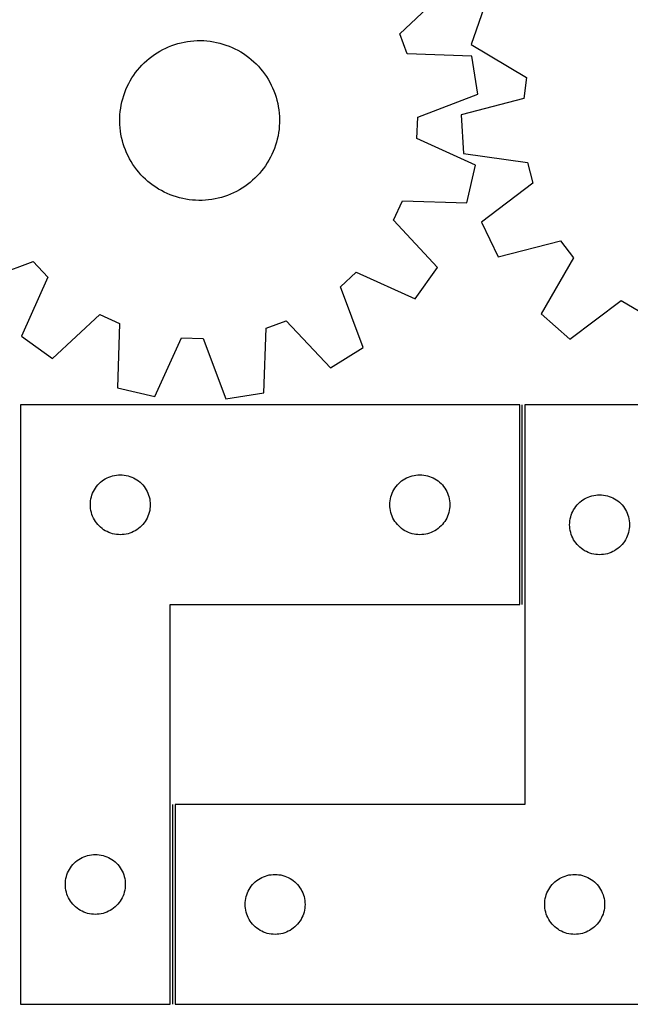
# Model space of a CAD drawing. Header units: millimetres. Extents: x 7 to 1243, y 7 to 2493.
# Tile 19 of 35: x 600 to 784, y 370 to 665. Entities that reach past the tile are written whole.
import ezdxf

# ---------------------------------------------------------------- set-up
doc = ezdxf.new("R2010")
doc.units = ezdxf.units.MM
doc.layers.add('COMMON', color=5, linetype='CONTINUOUS', true_color=0x0000ff)
doc.layers.add('CUT', color=7, linetype='CONTINUOUS', true_color=0x000000)

msp = doc.modelspace()

# ---------------------------------------------------------------- linework, layer by layer
at = {"layer": 'COMMON'}
for p, q in [((751.333899, 489.543886), (751.333899, 549.543886)), ((646.333899, 369.543886), (646.333899, 429.543886))]:
    msp.add_line(p, q, dxfattribs=at)
at = {"layer": 'CUT'}
for p, q in [((714.548393, 660.948261), (728.653422, 674.233236)), ((739.78786, 668.65073), (735.995165, 657.755734)), ((716.809361, 654.929066), (714.548393, 660.948261)), ((643.338521, 656.217148), (644.21613, 656.65131)), ((644.21613, 656.65131), (645.110718, 657.049315)), ((645.110718, 657.049315), (646.020796, 657.4105)), ((646.020796, 657.4105), (646.944848, 657.734263)), ((646.944848, 657.734263), (647.881337, 658.020066)), ((647.881337, 658.020066), (648.828704, 658.267433)), ((648.828704, 658.267433), (649.785373, 658.475952)), ((649.785373, 658.475952), (650.749751, 658.645277)), ((650.749751, 658.645277), (651.720232, 658.775125)), ((651.720232, 658.775125), (652.695203, 658.86528)), ((652.695203, 658.86528), (653.673039, 658.915593)), ((653.673039, 658.915593), (654.652114, 658.92598)), ((654.652114, 658.92598), (655.630797, 658.896422)), ((655.630797, 658.896422), (656.607461, 658.826971)), ((656.607461, 658.826971), (657.580478, 658.71774)), ((657.580478, 658.71774), (658.548231, 658.568912)), ((658.548231, 658.568912), (659.509108, 658.380735)), ((659.509108, 658.380735), (660.46151, 658.153521)), ((660.46151, 658.153521), (661.403851, 657.88765)), ((661.403851, 657.88765), (662.334564, 657.583563)), ((662.334564, 657.583563), (663.252099, 657.241766)), ((663.252099, 657.241766), (664.154929, 656.862829)), ((664.154929, 656.862829), (665.041551, 656.447382)), ((665.041551, 656.447382), (665.91049, 655.996117)), ((735.995165, 657.755734), (752.666083, 647.880365)), ((638.508933, 652.89738), (639.255153, 653.531298)), ((639.255153, 653.531298), (640.026608, 654.13425)), ((640.026608, 654.13425), (640.822015, 654.705234)), ((640.822015, 654.705234), (641.64005, 655.243299)), ((641.64005, 655.243299), (642.479351, 655.747551)), ((642.479351, 655.747551), (643.338521, 656.217148)), ((665.91049, 655.996117), (666.7603, 655.509785)), ((666.7603, 655.509785), (667.589565, 654.989195)), ((667.589565, 654.989195), (668.396906, 654.435213)), ((668.396906, 654.435213), (669.180979, 653.848763)), ((669.180979, 653.848763), (669.94048, 653.230819)), ((736.172559, 654.215639), (716.809361, 654.929066)), ((738.044315, 642.83223), (736.172559, 654.215639)), ((635.800576, 650.073901), (636.433884, 650.820638)), ((636.433884, 650.820638), (637.097124, 651.540922)), ((637.097124, 651.540922), (637.789191, 652.233553)), ((637.789191, 652.233553), (638.508933, 652.89738)), ((669.94048, 653.230819), (670.674143, 652.58241)), ((670.674143, 652.58241), (671.380747, 651.904616)), ((671.380747, 651.904616), (672.059118, 651.198564)), ((672.059118, 651.198564), (672.708125, 650.465431)), ((672.708125, 650.465431), (673.326688, 649.706435)), ((633.586955, 646.847895), (634.090521, 647.687607)), ((634.090521, 647.687607), (634.627919, 648.506081)), ((634.627919, 648.506081), (635.198254, 649.301954)), ((635.198254, 649.301954), (635.800576, 650.073901)), ((673.326688, 649.706435), (673.913779, 648.922841)), ((673.913779, 648.922841), (674.468419, 648.115952)), ((674.468419, 648.115952), (674.989686, 647.287112)), ((752.666083, 647.880365), (751.777482, 641.512235)), ((632.287338, 644.215467), (632.684613, 645.110379)), ((632.684613, 645.110379), (633.118059, 645.988342)), ((633.118059, 645.988342), (633.586955, 646.847895)), ((674.989686, 647.287112), (675.476711, 646.4377)), ((675.476711, 646.4377), (675.928685, 645.569129)), ((675.928685, 645.569129), (676.344855, 644.682846)), ((676.344855, 644.682846), (676.724529, 643.780326)), ((631.318849, 641.444057), (631.603888, 642.380779)), ((631.603888, 642.380779), (631.926897, 643.305095)), ((631.926897, 643.305095), (632.287338, 644.215467)), ((676.724529, 643.780326), (677.067074, 642.86307)), ((677.067074, 642.86307), (677.371921, 641.932606)), ((677.371921, 641.932606), (677.638561, 640.990482)), ((719.929027, 635.956275), (738.044315, 642.83223)), ((630.695979, 638.575134), (630.864517, 639.539649)), ((630.864517, 639.539649), (631.072255, 640.496488)), ((631.072255, 640.496488), (631.318849, 641.444057)), ((677.638561, 640.990482), (677.866552, 640.038265)), ((677.866552, 640.038265), (678.055513, 639.077542)), ((678.055513, 639.077542), (678.205131, 638.109911)), ((751.777482, 641.512235), (733.040009, 636.577711)), ((630.418461, 634.672543), (630.428048, 635.651626)), ((630.428048, 635.651626), (630.477563, 636.629503)), ((630.477563, 636.629503), (630.566923, 637.604547)), ((630.566923, 637.604547), (630.695979, 638.575134)), ((678.205131, 638.109911), (678.315155, 637.136983)), ((678.315155, 637.136983), (678.385404, 636.160376)), ((678.385404, 636.160376), (678.41576, 635.181717)), ((719.714443, 629.530029), (719.929027, 635.956275)), ((733.040009, 636.577711), (733.705351, 625.060646)), ((630.448817, 633.693884), (630.418461, 634.672543)), ((630.519065, 632.717277), (630.448817, 633.693884)), ((630.62909, 631.744349), (630.519065, 632.717277)), ((678.356658, 633.224758), (678.267298, 632.249714)), ((678.406173, 634.202635), (678.356658, 633.224758)), ((678.41576, 635.181717), (678.406173, 634.202635)), ((630.778708, 630.776718), (630.62909, 631.744349)), ((630.967669, 629.815995), (630.778708, 630.776718)), ((631.19566, 628.863779), (630.967669, 629.815995)), ((677.969704, 630.314611), (677.761965, 629.357773)), ((678.138242, 631.279127), (677.969704, 630.314611)), ((678.267298, 632.249714), (678.138242, 631.279127)), ((631.4623, 627.921655), (631.19566, 628.863779)), ((631.767147, 626.99119), (631.4623, 627.921655)), ((632.109692, 626.073935), (631.767147, 626.99119)), ((677.230333, 627.473482), (676.907324, 626.549166)), ((677.515372, 628.410204), (677.230333, 627.473482)), ((677.761965, 629.357773), (677.515372, 628.410204)), ((737.330689, 621.460933), (719.714443, 629.530029)), ((632.489365, 625.171414), (632.109692, 626.073935)), ((632.905535, 624.285131), (632.489365, 625.171414)), ((633.357509, 623.416561), (632.905535, 624.285131)), ((675.716162, 623.865918), (675.247265, 623.006365)), ((676.149608, 624.743881), (675.716162, 623.865918)), ((676.546882, 625.638794), (676.149608, 624.743881)), ((676.907324, 626.549166), (676.546882, 625.638794)), ((733.705351, 625.060646), (752.886411, 622.316679)), ((633.844535, 622.567149), (633.357509, 623.416561)), ((634.365802, 621.738308), (633.844535, 622.567149)), ((634.920442, 620.93142), (634.365802, 621.738308)), ((635.507532, 620.147825), (634.920442, 620.93142)), ((674.206302, 621.348179), (673.635967, 620.552307)), ((674.743699, 622.166653), (674.206302, 621.348179)), ((675.247265, 623.006365), (674.743699, 622.166653)), ((734.703724, 610.227745), (737.330689, 621.460933)), ((752.886411, 622.316679), (754.502428, 616.093241)), ((636.126096, 619.38883), (635.507532, 620.147825)), ((636.775103, 618.655696), (636.126096, 619.38883)), ((637.453473, 617.949645), (636.775103, 618.655696)), ((638.160078, 617.27185), (637.453473, 617.949645)), ((671.737097, 618.313339), (671.04503, 617.620707)), ((672.400336, 619.033623), (671.737097, 618.313339)), ((673.033644, 619.780359), (672.400336, 619.033623)), ((673.635967, 620.552307), (673.033644, 619.780359)), ((638.893741, 616.623442), (638.160078, 617.27185)), ((639.653241, 616.005498), (638.893741, 616.623442)), ((640.437314, 615.419047), (639.653241, 616.005498)), ((641.244656, 614.865066), (640.437314, 615.419047)), ((668.012205, 615.149026), (667.194171, 614.610961)), ((668.807612, 615.72001), (668.012205, 615.149026)), ((669.579068, 616.322963), (668.807612, 615.72001)), ((670.325288, 616.95688), (669.579068, 616.322963)), ((671.04503, 617.620707), (670.325288, 616.95688)), ((754.502428, 616.093241), (739.079621, 604.363815)), ((642.073921, 614.344476), (641.244656, 614.865066)), ((642.92373, 613.858143), (642.073921, 614.344476)), ((643.792669, 613.406878), (642.92373, 613.858143)), ((644.679292, 612.991431), (643.792669, 613.406878)), ((645.582122, 612.612494), (644.679292, 612.991431)), ((646.499656, 612.270698), (645.582122, 612.612494)), ((647.430369, 611.966611), (646.499656, 612.270698)), ((661.889373, 612.119998), (660.952884, 611.834195)), ((662.813425, 612.443761), (661.889373, 612.119998)), ((663.723502, 612.804945), (662.813425, 612.443761)), ((664.61809, 613.20295), (663.723502, 612.804945)), ((665.4957, 613.637112), (664.61809, 613.20295)), ((666.35487, 614.10671), (665.4957, 613.637112)), ((667.194171, 614.610961), (666.35487, 614.10671)), ((648.372711, 611.700739), (647.430369, 611.966611)), ((649.325113, 611.473526), (648.372711, 611.700739)), ((650.285989, 611.285349), (649.325113, 611.473526)), ((651.253742, 611.136521), (650.285989, 611.285349)), ((652.22676, 611.02729), (651.253742, 611.136521)), ((653.203424, 610.957838), (652.22676, 611.02729)), ((654.182107, 610.928281), (653.203424, 610.957838)), ((655.161182, 610.938667), (654.182107, 610.928281)), ((656.139018, 610.98898), (655.161182, 610.938667)), ((657.113988, 611.079136), (656.139018, 610.98898)), ((658.08447, 611.208984), (657.113988, 611.079136)), ((659.048848, 611.378308), (658.08447, 611.208984)), ((660.005516, 611.586828), (659.048848, 611.378308)), ((660.952884, 611.834195), (660.005516, 611.586828)), ((712.678598, 604.952651), (715.336066, 610.807611)), ((715.336066, 610.807611), (734.703724, 610.227745)), ((725.865978, 590.756333), (712.678598, 604.952651)), ((739.079621, 604.363815), (744.101707, 593.978049)), ((744.101707, 593.978049), (762.872767, 598.783228)), ((762.872767, 598.783228), (766.747378, 593.651944)), ((586.266317, 585.820416), (604.428596, 592.57127)), ((604.428596, 592.57127), (608.820905, 587.875494)), ((766.747378, 593.651944), (756.98722, 576.913314)), ((696.77297, 584.938616), (701.468746, 589.330925)), ((701.468746, 589.330925), (719.140224, 581.383516)), ((719.140224, 581.383516), (725.865978, 590.756333)), ((608.820905, 587.875494), (600.873497, 570.204017)), ((703.523825, 566.776337), (696.77297, 584.938616)), ((765.601483, 569.239987), (781.104818, 580.862767)), ((781.104818, 580.862767), (786.64815, 577.604829)), ((610.246314, 563.478262), (624.442631, 576.665642)), ((624.442631, 576.665642), (630.297591, 574.008174)), ((756.98722, 576.913314), (765.601483, 569.239987)), ((630.297591, 574.008174), (629.717725, 554.640516)), ((674.419046, 572.534879), (680.438241, 574.795848)), ((680.438241, 574.795848), (693.723216, 560.690818)), ((673.705619, 553.171681), (674.419046, 572.534879)), ((600.873497, 570.204017), (610.246314, 563.478262)), ((640.950913, 552.013552), (649.020009, 569.629797)), ((649.020009, 569.629797), (655.446255, 569.415213)), ((655.446255, 569.415213), (662.32221, 551.299925)), ((693.723216, 560.690818), (703.523825, 566.776337)), ((629.717725, 554.640516), (640.950913, 552.013552)), ((662.32221, 551.299925), (673.705619, 553.171681)), ((600.583897, 549.543886), (600.583897, 369.543886)), ((750.583897, 549.543886), (600.583897, 549.543886)), ((750.583897, 489.543886), (750.583897, 549.543886)), ((797.083899, 549.543886), (752.083899, 549.543886)), ((752.083899, 549.543886), (752.083899, 429.543886)), ((624.219936, 525.907847), (624.649785, 526.310444)), ((624.649785, 526.310444), (625.105044, 526.684066)), ((625.105044, 526.684066), (625.583765, 527.027112)), ((625.583765, 527.027112), (626.083897, 527.338115)), ((626.083897, 527.338115), (626.603299, 527.615741)), ((626.603299, 527.615741), (627.139746, 527.858802)), ((627.139746, 527.858802), (627.690942, 528.066257)), ((627.690942, 528.066257), (628.254525, 528.237218)), ((628.254525, 528.237218), (628.828084, 528.370953)), ((628.828084, 528.370953), (629.409161, 528.46689)), ((629.409161, 528.46689), (629.995269, 528.524616)), ((629.995269, 528.524616), (630.583897, 528.543886)), ((630.583897, 528.543886), (631.172525, 528.524616)), ((631.172525, 528.524616), (631.758633, 528.46689)), ((631.758633, 528.46689), (632.33971, 528.370953)), ((632.33971, 528.370953), (632.913268, 528.237218)), ((632.913268, 528.237218), (633.476852, 528.066257)), ((633.476852, 528.066257), (634.028048, 527.858802)), ((634.028048, 527.858802), (634.564495, 527.615741)), ((634.564495, 527.615741), (635.083897, 527.338115)), ((635.083897, 527.338115), (635.584029, 527.027112)), ((635.584029, 527.027112), (636.06275, 526.684066)), ((636.06275, 526.684066), (636.518009, 526.310444)), ((636.518009, 526.310444), (636.947858, 525.907847)), ((714.219936, 525.907847), (714.649785, 526.310444)), ((714.649785, 526.310444), (715.105044, 526.684066)), ((715.105044, 526.684066), (715.583765, 527.027112)), ((715.583765, 527.027112), (716.083897, 527.338115)), ((716.083897, 527.338115), (716.603299, 527.615741)), ((716.603299, 527.615741), (717.139746, 527.858802)), ((717.139746, 527.858802), (717.690942, 528.066257)), ((717.690942, 528.066257), (718.254525, 528.237218)), ((718.254525, 528.237218), (718.828084, 528.370953)), ((718.828084, 528.370953), (719.409161, 528.46689)), ((719.409161, 528.46689), (719.995269, 528.524616)), ((719.995269, 528.524616), (720.583897, 528.543886)), ((720.583897, 528.543886), (721.172525, 528.524616)), ((721.172525, 528.524616), (721.758633, 528.46689)), ((721.758633, 528.46689), (722.33971, 528.370953)), ((722.33971, 528.370953), (722.913268, 528.237218)), ((722.913268, 528.237218), (723.476852, 528.066257)), ((723.476852, 528.066257), (724.028048, 527.858802)), ((724.028048, 527.858802), (724.564495, 527.615741)), ((724.564495, 527.615741), (725.083897, 527.338115)), ((725.083897, 527.338115), (725.584029, 527.027112)), ((725.584029, 527.027112), (726.06275, 526.684066)), ((726.06275, 526.684066), (726.518009, 526.310444)), ((726.518009, 526.310444), (726.947858, 525.907847)), ((622.268981, 522.988037), (622.512042, 523.524484)), ((622.512042, 523.524484), (622.789668, 524.043886)), ((622.789668, 524.043886), (623.10067, 524.544018)), ((623.10067, 524.544018), (623.443717, 525.022739)), ((623.443717, 525.022739), (623.817339, 525.477998)), ((623.817339, 525.477998), (624.219936, 525.907847)), ((636.947858, 525.907847), (637.350455, 525.477998)), ((637.350455, 525.477998), (637.724077, 525.022739)), ((637.724077, 525.022739), (638.067123, 524.544018)), ((638.067123, 524.544018), (638.378125, 524.043886)), ((638.378125, 524.043886), (638.655752, 523.524484)), ((638.655752, 523.524484), (638.898813, 522.988037)), ((712.268981, 522.988037), (712.512042, 523.524484)), ((712.512042, 523.524484), (712.789668, 524.043886)), ((712.789668, 524.043886), (713.10067, 524.544018)), ((713.10067, 524.544018), (713.443717, 525.022739)), ((713.443717, 525.022739), (713.817339, 525.477998)), ((713.817339, 525.477998), (714.219936, 525.907847)), ((726.947858, 525.907847), (727.350455, 525.477998)), ((727.350455, 525.477998), (727.724077, 525.022739)), ((727.724077, 525.022739), (728.067123, 524.544018)), ((728.067123, 524.544018), (728.378125, 524.043886)), ((728.378125, 524.043886), (728.655752, 523.524484)), ((728.655752, 523.524484), (728.898813, 522.988037)), ((621.603167, 520.132514), (621.660893, 520.718622)), ((621.660893, 520.718622), (621.756829, 521.299699)), ((621.756829, 521.299699), (621.890564, 521.873257)), ((621.890564, 521.873257), (622.061526, 522.436841)), ((622.061526, 522.436841), (622.268981, 522.988037)), ((638.898813, 522.988037), (639.106268, 522.436841)), ((639.106268, 522.436841), (639.277229, 521.873257)), ((639.277229, 521.873257), (639.410964, 521.299699)), ((639.410964, 521.299699), (639.506901, 520.718622)), ((639.506901, 520.718622), (639.564627, 520.132514)), ((711.603167, 520.132514), (711.660893, 520.718622)), ((711.660893, 520.718622), (711.756829, 521.299699)), ((711.756829, 521.299699), (711.890564, 521.873257)), ((711.890564, 521.873257), (712.061526, 522.436841)), ((712.061526, 522.436841), (712.268981, 522.988037)), ((728.898813, 522.988037), (729.106268, 522.436841)), ((729.106268, 522.436841), (729.277229, 521.873257)), ((729.277229, 521.873257), (729.410964, 521.299699)), ((729.410964, 521.299699), (729.506901, 520.718622)), ((729.506901, 520.718622), (729.564627, 520.132514)), ((768.649787, 520.310444), (769.105046, 520.684066)), ((769.105046, 520.684066), (769.583767, 521.027112)), ((769.583767, 521.027112), (770.083899, 521.338115)), ((770.083899, 521.338115), (770.603301, 521.615741)), ((770.603301, 521.615741), (771.139748, 521.858802)), ((771.139748, 521.858802), (771.690944, 522.066257)), ((771.690944, 522.066257), (772.254527, 522.237218)), ((772.254527, 522.237218), (772.828086, 522.370953)), ((772.828086, 522.370953), (773.409163, 522.46689)), ((773.409163, 522.46689), (773.995271, 522.524616)), ((773.995271, 522.524616), (774.583899, 522.543886)), ((774.583899, 522.543886), (775.172527, 522.524616)), ((775.172527, 522.524616), (775.758635, 522.46689)), ((775.758635, 522.46689), (776.339712, 522.370953)), ((776.339712, 522.370953), (776.91327, 522.237218)), ((776.91327, 522.237218), (777.476854, 522.066257)), ((777.476854, 522.066257), (778.02805, 521.858802)), ((778.02805, 521.858802), (778.564497, 521.615741)), ((778.564497, 521.615741), (779.083899, 521.338115)), ((779.083899, 521.338115), (779.584031, 521.027112)), ((779.584031, 521.027112), (780.062752, 520.684066)), ((780.062752, 520.684066), (780.518011, 520.310444)), ((621.583897, 519.543886), (621.603167, 520.132514)), ((621.603167, 518.955258), (621.583897, 519.543886)), ((621.660893, 518.36915), (621.603167, 518.955258)), ((621.756829, 517.788073), (621.660893, 518.36915)), ((621.890564, 517.214514), (621.756829, 517.788073)), ((639.410964, 517.788073), (639.277229, 517.214514)), ((639.506901, 518.36915), (639.410964, 517.788073)), ((639.564627, 518.955258), (639.506901, 518.36915)), ((639.564627, 520.132514), (639.583897, 519.543886)), ((639.583897, 519.543886), (639.564627, 518.955258)), ((711.583897, 519.543886), (711.603167, 520.132514)), ((711.603167, 518.955258), (711.583897, 519.543886)), ((711.660893, 518.36915), (711.603167, 518.955258)), ((711.756829, 517.788073), (711.660893, 518.36915)), ((711.890564, 517.214514), (711.756829, 517.788073)), ((729.410964, 517.788073), (729.277229, 517.214514)), ((729.506901, 518.36915), (729.410964, 517.788073)), ((729.564627, 518.955258), (729.506901, 518.36915)), ((729.564627, 520.132514), (729.583897, 519.543886)), ((729.583897, 519.543886), (729.564627, 518.955258)), ((766.268983, 516.988037), (766.512044, 517.524484)), ((766.512044, 517.524484), (766.78967, 518.043886)), ((766.78967, 518.043886), (767.100672, 518.544018)), ((767.100672, 518.544018), (767.443719, 519.022739)), ((767.443719, 519.022739), (767.817341, 519.477998)), ((767.817341, 519.477998), (768.219938, 519.907847)), ((768.219938, 519.907847), (768.649787, 520.310444)), ((780.518011, 520.310444), (780.94786, 519.907847)), ((780.94786, 519.907847), (781.350457, 519.477998)), ((781.350457, 519.477998), (781.724079, 519.022739)), ((781.724079, 519.022739), (782.067125, 518.544018)), ((782.067125, 518.544018), (782.378127, 518.043886)), ((782.378127, 518.043886), (782.655754, 517.524484)), ((782.655754, 517.524484), (782.898815, 516.988037)), ((622.061526, 516.650931), (621.890564, 517.214514)), ((622.268981, 516.099735), (622.061526, 516.650931)), ((622.512042, 515.563288), (622.268981, 516.099735)), ((622.789668, 515.043886), (622.512042, 515.563288)), ((623.10067, 514.543754), (622.789668, 515.043886)), ((623.443717, 514.065033), (623.10067, 514.543754)), ((638.067123, 514.543754), (637.724077, 514.065033)), ((638.378125, 515.043886), (638.067123, 514.543754)), ((638.655752, 515.563288), (638.378125, 515.043886)), ((638.898813, 516.099735), (638.655752, 515.563288)), ((639.106268, 516.650931), (638.898813, 516.099735)), ((639.277229, 517.214514), (639.106268, 516.650931)), ((712.061526, 516.650931), (711.890564, 517.214514)), ((712.268981, 516.099735), (712.061526, 516.650931)), ((712.512042, 515.563288), (712.268981, 516.099735)), ((712.789668, 515.043886), (712.512042, 515.563288)), ((713.10067, 514.543754), (712.789668, 515.043886)), ((713.443717, 514.065033), (713.10067, 514.543754)), ((728.067123, 514.543754), (727.724077, 514.065033)), ((728.378125, 515.043886), (728.067123, 514.543754)), ((728.655752, 515.563288), (728.378125, 515.043886)), ((728.898813, 516.099735), (728.655752, 515.563288)), ((729.106268, 516.650931), (728.898813, 516.099735)), ((729.277229, 517.214514), (729.106268, 516.650931)), ((765.603169, 514.132514), (765.660895, 514.718622)), ((765.660895, 514.718622), (765.756831, 515.299699)), ((765.756831, 515.299699), (765.890566, 515.873257)), ((765.890566, 515.873257), (766.061528, 516.436841)), ((766.061528, 516.436841), (766.268983, 516.988037)), ((782.898815, 516.988037), (783.10627, 516.436841)), ((783.10627, 516.436841), (783.277231, 515.873257)), ((783.277231, 515.873257), (783.410966, 515.299699)), ((783.410966, 515.299699), (783.506903, 514.718622)), ((783.506903, 514.718622), (783.564629, 514.132514)), ((623.817339, 513.609774), (623.443717, 514.065033)), ((624.219936, 513.179925), (623.817339, 513.609774)), ((624.649785, 512.777328), (624.219936, 513.179925)), ((625.105044, 512.403706), (624.649785, 512.777328)), ((625.583765, 512.060659), (625.105044, 512.403706)), ((626.083897, 511.749657), (625.583765, 512.060659)), ((626.603299, 511.472031), (626.083897, 511.749657)), ((627.139746, 511.22897), (626.603299, 511.472031)), ((634.564495, 511.472031), (634.028048, 511.22897)), ((635.083897, 511.749657), (634.564495, 511.472031)), ((635.584029, 512.060659), (635.083897, 511.749657)), ((636.06275, 512.403706), (635.584029, 512.060659)), ((636.518009, 512.777328), (636.06275, 512.403706)), ((636.947858, 513.179925), (636.518009, 512.777328)), ((637.350455, 513.609774), (636.947858, 513.179925)), ((637.724077, 514.065033), (637.350455, 513.609774)), ((713.817339, 513.609774), (713.443717, 514.065033)), ((714.219936, 513.179925), (713.817339, 513.609774)), ((714.649785, 512.777328), (714.219936, 513.179925)), ((715.105044, 512.403706), (714.649785, 512.777328)), ((715.583765, 512.060659), (715.105044, 512.403706)), ((716.083897, 511.749657), (715.583765, 512.060659)), ((716.603299, 511.472031), (716.083897, 511.749657)), ((717.139746, 511.22897), (716.603299, 511.472031)), ((724.564495, 511.472031), (724.028048, 511.22897)), ((725.083897, 511.749657), (724.564495, 511.472031)), ((725.584029, 512.060659), (725.083897, 511.749657)), ((726.06275, 512.403706), (725.584029, 512.060659)), ((726.518009, 512.777328), (726.06275, 512.403706)), ((726.947858, 513.179925), (726.518009, 512.777328)), ((727.350455, 513.609774), (726.947858, 513.179925)), ((727.724077, 514.065033), (727.350455, 513.609774)), ((765.583899, 513.543886), (765.603169, 514.132514)), ((765.603169, 512.955258), (765.583899, 513.543886)), ((765.660895, 512.36915), (765.603169, 512.955258)), ((765.756831, 511.788073), (765.660895, 512.36915)), ((765.890566, 511.214514), (765.756831, 511.788073)), ((783.410966, 511.788073), (783.277231, 511.214514)), ((783.506903, 512.36915), (783.410966, 511.788073)), ((783.564629, 512.955258), (783.506903, 512.36915)), ((783.564629, 514.132514), (783.583899, 513.543886)), ((783.583899, 513.543886), (783.564629, 512.955258)), ((627.690942, 511.021515), (627.139746, 511.22897)), ((628.254525, 510.850553), (627.690942, 511.021515)), ((628.828084, 510.716818), (628.254525, 510.850553)), ((629.409161, 510.620882), (628.828084, 510.716818)), ((629.995269, 510.563156), (629.409161, 510.620882)), ((630.583897, 510.543886), (629.995269, 510.563156)), ((631.172525, 510.563156), (630.583897, 510.543886)), ((631.758633, 510.620882), (631.172525, 510.563156)), ((632.33971, 510.716818), (631.758633, 510.620882)), ((632.913268, 510.850553), (632.33971, 510.716818)), ((633.476852, 511.021515), (632.913268, 510.850553)), ((634.028048, 511.22897), (633.476852, 511.021515)), ((717.690942, 511.021515), (717.139746, 511.22897)), ((718.254525, 510.850553), (717.690942, 511.021515)), ((718.828084, 510.716818), (718.254525, 510.850553)), ((719.409161, 510.620882), (718.828084, 510.716818)), ((719.995269, 510.563156), (719.409161, 510.620882)), ((720.583897, 510.543886), (719.995269, 510.563156)), ((721.172525, 510.563156), (720.583897, 510.543886)), ((721.758633, 510.620882), (721.172525, 510.563156)), ((722.33971, 510.716818), (721.758633, 510.620882)), ((722.913268, 510.850553), (722.33971, 510.716818)), ((723.476852, 511.021515), (722.913268, 510.850553)), ((724.028048, 511.22897), (723.476852, 511.021515)), ((766.061528, 510.650931), (765.890566, 511.214514)), ((766.268983, 510.099735), (766.061528, 510.650931)), ((766.512044, 509.563288), (766.268983, 510.099735)), ((766.78967, 509.043886), (766.512044, 509.563288)), ((767.100672, 508.543754), (766.78967, 509.043886)), ((767.443719, 508.065033), (767.100672, 508.543754)), ((782.067125, 508.543754), (781.724079, 508.065033)), ((782.378127, 509.043886), (782.067125, 508.543754)), ((782.655754, 509.563288), (782.378127, 509.043886)), ((782.898815, 510.099735), (782.655754, 509.563288)), ((783.10627, 510.650931), (782.898815, 510.099735)), ((783.277231, 511.214514), (783.10627, 510.650931)), ((767.817341, 507.609774), (767.443719, 508.065033)), ((768.219938, 507.179925), (767.817341, 507.609774)), ((768.649787, 506.777328), (768.219938, 507.179925)), ((769.105046, 506.403706), (768.649787, 506.777328)), ((769.583767, 506.060659), (769.105046, 506.403706)), ((770.083899, 505.749657), (769.583767, 506.060659)), ((770.603301, 505.472031), (770.083899, 505.749657)), ((779.083899, 505.749657), (778.564497, 505.472031)), ((779.584031, 506.060659), (779.083899, 505.749657)), ((780.062752, 506.403706), (779.584031, 506.060659)), ((780.518011, 506.777328), (780.062752, 506.403706)), ((780.94786, 507.179925), (780.518011, 506.777328)), ((781.350457, 507.609774), (780.94786, 507.179925)), ((781.724079, 508.065033), (781.350457, 507.609774)), ((771.139748, 505.22897), (770.603301, 505.472031)), ((771.690944, 505.021515), (771.139748, 505.22897)), ((772.254527, 504.850553), (771.690944, 505.021515)), ((772.828086, 504.716818), (772.254527, 504.850553)), ((773.409163, 504.620882), (772.828086, 504.716818)), ((773.995271, 504.563156), (773.409163, 504.620882)), ((774.583899, 504.543886), (773.995271, 504.563156)), ((775.172527, 504.563156), (774.583899, 504.543886)), ((775.758635, 504.620882), (775.172527, 504.563156)), ((776.339712, 504.716818), (775.758635, 504.620882)), ((776.91327, 504.850553), (776.339712, 504.716818)), ((777.476854, 505.021515), (776.91327, 504.850553)), ((778.02805, 505.22897), (777.476854, 505.021515)), ((778.564497, 505.472031), (778.02805, 505.22897)), ((645.583897, 369.543886), (645.583897, 489.543886)), ((645.583897, 489.543886), (750.583897, 489.543886)), ((752.083899, 429.543886), (647.083899, 429.543886)), ((647.083899, 429.543886), (647.083899, 369.543886)), ((619.639746, 413.858802), (620.190942, 414.066257)), ((620.190942, 414.066257), (620.754525, 414.237218)), ((620.754525, 414.237218), (621.328084, 414.370953)), ((621.328084, 414.370953), (621.909161, 414.46689)), ((621.909161, 414.46689), (622.495269, 414.524616)), ((622.495269, 414.524616), (623.083897, 414.543886)), ((623.083897, 414.543886), (623.672525, 414.524616)), ((623.672525, 414.524616), (624.258633, 414.46689)), ((624.258633, 414.46689), (624.83971, 414.370953)), ((624.83971, 414.370953), (625.413268, 414.237218)), ((625.413268, 414.237218), (625.976852, 414.066257)), ((625.976852, 414.066257), (626.528048, 413.858802)), ((615.60067, 410.544018), (615.943717, 411.022739)), ((615.943717, 411.022739), (616.317339, 411.477998)), ((616.317339, 411.477998), (616.719936, 411.907847)), ((616.719936, 411.907847), (617.149785, 412.310444)), ((617.149785, 412.310444), (617.605044, 412.684066)), ((617.605044, 412.684066), (618.083765, 413.027112)), ((618.083765, 413.027112), (618.583897, 413.338115)), ((618.583897, 413.338115), (619.103299, 413.615741)), ((619.103299, 413.615741), (619.639746, 413.858802)), ((626.528048, 413.858802), (627.064495, 413.615741)), ((627.064495, 413.615741), (627.583897, 413.338115)), ((627.583897, 413.338115), (628.084029, 413.027112)), ((628.084029, 413.027112), (628.56275, 412.684066)), ((628.56275, 412.684066), (629.018009, 412.310444)), ((629.018009, 412.310444), (629.447858, 411.907847)), ((629.447858, 411.907847), (629.850455, 411.477998)), ((629.850455, 411.477998), (630.224077, 411.022739)), ((630.224077, 411.022739), (630.567123, 410.544018)), ((614.390564, 407.873257), (614.561526, 408.436841)), ((614.561526, 408.436841), (614.768981, 408.988037)), ((614.768981, 408.988037), (615.012042, 409.524484)), ((615.012042, 409.524484), (615.289668, 410.043886)), ((615.289668, 410.043886), (615.60067, 410.544018)), ((630.567123, 410.544018), (630.878125, 410.043886)), ((630.878125, 410.043886), (631.155752, 409.524484)), ((631.155752, 409.524484), (631.398813, 408.988037)), ((631.398813, 408.988037), (631.606268, 408.436841)), ((631.606268, 408.436841), (631.777229, 407.873257)), ((673.639748, 407.858802), (674.190944, 408.066257)), ((674.190944, 408.066257), (674.754527, 408.237218)), ((674.754527, 408.237218), (675.328086, 408.370953)), ((675.328086, 408.370953), (675.909163, 408.46689)), ((675.909163, 408.46689), (676.495271, 408.524616)), ((676.495271, 408.524616), (677.083899, 408.543886)), ((677.083899, 408.543886), (677.672527, 408.524616)), ((677.672527, 408.524616), (678.258635, 408.46689)), ((678.258635, 408.46689), (678.839712, 408.370953)), ((678.839712, 408.370953), (679.41327, 408.237218)), ((679.41327, 408.237218), (679.976854, 408.066257)), ((679.976854, 408.066257), (680.52805, 407.858802)), ((763.639748, 407.858802), (764.190944, 408.066257)), ((764.190944, 408.066257), (764.754527, 408.237218)), ((764.754527, 408.237218), (765.328086, 408.370953)), ((765.328086, 408.370953), (765.909163, 408.46689)), ((765.909163, 408.46689), (766.495271, 408.524616)), ((766.495271, 408.524616), (767.083899, 408.543886)), ((767.083899, 408.543886), (767.672527, 408.524616)), ((767.672527, 408.524616), (768.258635, 408.46689)), ((768.258635, 408.46689), (768.839712, 408.370953)), ((768.839712, 408.370953), (769.41327, 408.237218)), ((769.41327, 408.237218), (769.976854, 408.066257)), ((769.976854, 408.066257), (770.52805, 407.858802)), ((614.083897, 405.543886), (614.103167, 406.132514)), ((614.103167, 404.955258), (614.083897, 405.543886)), ((614.103167, 406.132514), (614.160893, 406.718622)), ((614.160893, 406.718622), (614.256829, 407.299699)), ((614.256829, 407.299699), (614.390564, 407.873257)), ((631.777229, 407.873257), (631.910964, 407.299699)), ((631.910964, 407.299699), (632.006901, 406.718622)), ((632.006901, 406.718622), (632.064627, 406.132514)), ((632.064627, 406.132514), (632.083897, 405.543886)), ((632.083897, 405.543886), (632.064627, 404.955258)), ((669.943719, 405.022739), (670.317341, 405.477998)), ((670.317341, 405.477998), (670.719938, 405.907847)), ((670.719938, 405.907847), (671.149787, 406.310444)), ((671.149787, 406.310444), (671.605046, 406.684066)), ((671.605046, 406.684066), (672.083767, 407.027112)), ((672.083767, 407.027112), (672.583899, 407.338115)), ((672.583899, 407.338115), (673.103301, 407.615741)), ((673.103301, 407.615741), (673.639748, 407.858802)), ((680.52805, 407.858802), (681.064497, 407.615741)), ((681.064497, 407.615741), (681.583899, 407.338115)), ((681.583899, 407.338115), (682.084031, 407.027112)), ((682.084031, 407.027112), (682.562752, 406.684066)), ((682.562752, 406.684066), (683.018011, 406.310444)), ((683.018011, 406.310444), (683.44786, 405.907847)), ((683.44786, 405.907847), (683.850457, 405.477998)), ((683.850457, 405.477998), (684.224079, 405.022739)), ((759.943719, 405.022739), (760.317341, 405.477998)), ((760.317341, 405.477998), (760.719938, 405.907847)), ((760.719938, 405.907847), (761.149787, 406.310444)), ((761.149787, 406.310444), (761.605046, 406.684066)), ((761.605046, 406.684066), (762.083767, 407.027112)), ((762.083767, 407.027112), (762.583899, 407.338115)), ((762.583899, 407.338115), (763.103301, 407.615741)), ((763.103301, 407.615741), (763.639748, 407.858802)), ((770.52805, 407.858802), (771.064497, 407.615741)), ((771.064497, 407.615741), (771.583899, 407.338115)), ((771.583899, 407.338115), (772.084031, 407.027112)), ((772.084031, 407.027112), (772.562752, 406.684066)), ((772.562752, 406.684066), (773.018011, 406.310444)), ((773.018011, 406.310444), (773.44786, 405.907847)), ((773.44786, 405.907847), (773.850457, 405.477998)), ((773.850457, 405.477998), (774.224079, 405.022739)), ((614.160893, 404.36915), (614.103167, 404.955258)), ((614.256829, 403.788073), (614.160893, 404.36915)), ((614.390564, 403.214514), (614.256829, 403.788073)), ((614.561526, 402.650931), (614.390564, 403.214514)), ((614.768981, 402.099735), (614.561526, 402.650931)), ((615.012042, 401.563288), (614.768981, 402.099735)), ((631.398813, 402.099735), (631.155752, 401.563288)), ((631.606268, 402.650931), (631.398813, 402.099735)), ((631.777229, 403.214514), (631.606268, 402.650931)), ((631.910964, 403.788073), (631.777229, 403.214514)), ((632.006901, 404.36915), (631.910964, 403.788073)), ((632.064627, 404.955258), (632.006901, 404.36915)), ((668.390566, 401.873257), (668.561528, 402.436841)), ((668.561528, 402.436841), (668.768983, 402.988037)), ((668.768983, 402.988037), (669.012044, 403.524484)), ((669.012044, 403.524484), (669.28967, 404.043886)), ((669.28967, 404.043886), (669.600672, 404.544018)), ((669.600672, 404.544018), (669.943719, 405.022739)), ((684.224079, 405.022739), (684.567125, 404.544018)), ((684.567125, 404.544018), (684.878127, 404.043886)), ((684.878127, 404.043886), (685.155754, 403.524484)), ((685.155754, 403.524484), (685.398815, 402.988037)), ((685.398815, 402.988037), (685.60627, 402.436841)), ((685.60627, 402.436841), (685.777231, 401.873257)), ((758.390566, 401.873257), (758.561528, 402.436841)), ((758.561528, 402.436841), (758.768983, 402.988037)), ((758.768983, 402.988037), (759.012044, 403.524484)), ((759.012044, 403.524484), (759.28967, 404.043886)), ((759.28967, 404.043886), (759.600672, 404.544018)), ((759.600672, 404.544018), (759.943719, 405.022739)), ((774.224079, 405.022739), (774.567125, 404.544018)), ((774.567125, 404.544018), (774.878127, 404.043886)), ((774.878127, 404.043886), (775.155754, 403.524484)), ((775.155754, 403.524484), (775.398815, 402.988037)), ((775.398815, 402.988037), (775.60627, 402.436841)), ((775.60627, 402.436841), (775.777231, 401.873257)), ((615.289668, 401.043886), (615.012042, 401.563288)), ((615.60067, 400.543754), (615.289668, 401.043886)), ((615.943717, 400.065033), (615.60067, 400.543754)), ((616.317339, 399.609774), (615.943717, 400.065033)), ((616.719936, 399.179925), (616.317339, 399.609774)), ((617.149785, 398.777328), (616.719936, 399.179925)), ((629.447858, 399.179925), (629.018009, 398.777328)), ((629.850455, 399.609774), (629.447858, 399.179925)), ((630.224077, 400.065033), (629.850455, 399.609774)), ((630.567123, 400.543754), (630.224077, 400.065033)), ((630.878125, 401.043886), (630.567123, 400.543754)), ((631.155752, 401.563288), (630.878125, 401.043886)), ((668.083899, 399.543886), (668.103169, 400.132514)), ((668.103169, 398.955258), (668.083899, 399.543886)), ((668.103169, 400.132514), (668.160895, 400.718622)), ((668.160895, 400.718622), (668.256831, 401.299699)), ((668.256831, 401.299699), (668.390566, 401.873257)), ((685.777231, 401.873257), (685.910966, 401.299699)), ((685.910966, 401.299699), (686.006903, 400.718622)), ((686.006903, 400.718622), (686.064629, 400.132514)), ((686.064629, 400.132514), (686.083899, 399.543886)), ((686.083899, 399.543886), (686.064629, 398.955258)), ((758.083899, 399.543886), (758.103169, 400.132514)), ((758.103169, 398.955258), (758.083899, 399.543886)), ((758.103169, 400.132514), (758.160895, 400.718622)), ((758.160895, 400.718622), (758.256831, 401.299699)), ((758.256831, 401.299699), (758.390566, 401.873257)), ((775.777231, 401.873257), (775.910966, 401.299699)), ((775.910966, 401.299699), (776.006903, 400.718622)), ((776.006903, 400.718622), (776.064629, 400.132514)), ((776.064629, 400.132514), (776.083899, 399.543886)), ((776.083899, 399.543886), (776.064629, 398.955258)), ((617.605044, 398.403706), (617.149785, 398.777328)), ((618.083765, 398.060659), (617.605044, 398.403706)), ((618.583897, 397.749657), (618.083765, 398.060659)), ((619.103299, 397.472031), (618.583897, 397.749657)), ((619.639746, 397.22897), (619.103299, 397.472031)), ((620.190942, 397.021515), (619.639746, 397.22897)), ((620.754525, 396.850553), (620.190942, 397.021515)), ((621.328084, 396.716818), (620.754525, 396.850553)), ((621.909161, 396.620882), (621.328084, 396.716818)), ((622.495269, 396.563156), (621.909161, 396.620882)), ((623.083897, 396.543886), (622.495269, 396.563156)), ((623.672525, 396.563156), (623.083897, 396.543886)), ((624.258633, 396.620882), (623.672525, 396.563156)), ((624.83971, 396.716818), (624.258633, 396.620882)), ((625.413268, 396.850553), (624.83971, 396.716818)), ((625.976852, 397.021515), (625.413268, 396.850553)), ((626.528048, 397.22897), (625.976852, 397.021515)), ((627.064495, 397.472031), (626.528048, 397.22897)), ((627.583897, 397.749657), (627.064495, 397.472031)), ((628.084029, 398.060659), (627.583897, 397.749657)), ((628.56275, 398.403706), (628.084029, 398.060659)), ((629.018009, 398.777328), (628.56275, 398.403706)), ((668.160895, 398.36915), (668.103169, 398.955258)), ((668.256831, 397.788073), (668.160895, 398.36915)), ((668.390566, 397.214514), (668.256831, 397.788073)), ((668.561528, 396.650931), (668.390566, 397.214514)), ((668.768983, 396.099735), (668.561528, 396.650931)), ((685.60627, 396.650931), (685.398815, 396.099735)), ((685.777231, 397.214514), (685.60627, 396.650931)), ((685.910966, 397.788073), (685.777231, 397.214514)), ((686.006903, 398.36915), (685.910966, 397.788073)), ((686.064629, 398.955258), (686.006903, 398.36915)), ((758.160895, 398.36915), (758.103169, 398.955258)), ((758.256831, 397.788073), (758.160895, 398.36915)), ((758.390566, 397.214514), (758.256831, 397.788073)), ((758.561528, 396.650931), (758.390566, 397.214514)), ((758.768983, 396.099735), (758.561528, 396.650931)), ((775.60627, 396.650931), (775.398815, 396.099735)), ((775.777231, 397.214514), (775.60627, 396.650931)), ((775.910966, 397.788073), (775.777231, 397.214514)), ((776.006903, 398.36915), (775.910966, 397.788073)), ((776.064629, 398.955258), (776.006903, 398.36915)), ((669.012044, 395.563288), (668.768983, 396.099735)), ((669.28967, 395.043886), (669.012044, 395.563288)), ((669.600672, 394.543754), (669.28967, 395.043886)), ((669.943719, 394.065033), (669.600672, 394.543754)), ((670.317341, 393.609774), (669.943719, 394.065033)), ((670.719938, 393.179925), (670.317341, 393.609774)), ((683.850457, 393.609774), (683.44786, 393.179925)), ((684.224079, 394.065033), (683.850457, 393.609774)), ((684.567125, 394.543754), (684.224079, 394.065033)), ((684.878127, 395.043886), (684.567125, 394.543754)), ((685.155754, 395.563288), (684.878127, 395.043886)), ((685.398815, 396.099735), (685.155754, 395.563288)), ((759.012044, 395.563288), (758.768983, 396.099735)), ((759.28967, 395.043886), (759.012044, 395.563288)), ((759.600672, 394.543754), (759.28967, 395.043886)), ((759.943719, 394.065033), (759.600672, 394.543754)), ((760.317341, 393.609774), (759.943719, 394.065033)), ((760.719938, 393.179925), (760.317341, 393.609774)), ((773.850457, 393.609774), (773.44786, 393.179925)), ((774.224079, 394.065033), (773.850457, 393.609774)), ((774.567125, 394.543754), (774.224079, 394.065033)), ((774.878127, 395.043886), (774.567125, 394.543754)), ((775.155754, 395.563288), (774.878127, 395.043886)), ((775.398815, 396.099735), (775.155754, 395.563288)), ((671.149787, 392.777328), (670.719938, 393.179925)), ((671.605046, 392.403706), (671.149787, 392.777328)), ((672.083767, 392.060659), (671.605046, 392.403706)), ((672.583899, 391.749657), (672.083767, 392.060659)), ((673.103301, 391.472031), (672.583899, 391.749657)), ((673.639748, 391.22897), (673.103301, 391.472031)), ((674.190944, 391.021515), (673.639748, 391.22897)), ((674.754527, 390.850553), (674.190944, 391.021515)), ((675.328086, 390.716818), (674.754527, 390.850553)), ((675.909163, 390.620882), (675.328086, 390.716818)), ((676.495271, 390.563156), (675.909163, 390.620882)), ((677.083899, 390.543886), (676.495271, 390.563156)), ((677.672527, 390.563156), (677.083899, 390.543886)), ((678.258635, 390.620882), (677.672527, 390.563156)), ((678.839712, 390.716818), (678.258635, 390.620882)), ((679.41327, 390.850553), (678.839712, 390.716818)), ((679.976854, 391.021515), (679.41327, 390.850553)), ((680.52805, 391.22897), (679.976854, 391.021515)), ((681.064497, 391.472031), (680.52805, 391.22897)), ((681.583899, 391.749657), (681.064497, 391.472031)), ((682.084031, 392.060659), (681.583899, 391.749657)), ((682.562752, 392.403706), (682.084031, 392.060659)), ((683.018011, 392.777328), (682.562752, 392.403706)), ((683.44786, 393.179925), (683.018011, 392.777328)), ((761.149787, 392.777328), (760.719938, 393.179925)), ((761.605046, 392.403706), (761.149787, 392.777328)), ((762.083767, 392.060659), (761.605046, 392.403706)), ((762.583899, 391.749657), (762.083767, 392.060659)), ((763.103301, 391.472031), (762.583899, 391.749657)), ((763.639748, 391.22897), (763.103301, 391.472031)), ((764.190944, 391.021515), (763.639748, 391.22897)), ((764.754527, 390.850553), (764.190944, 391.021515)), ((765.328086, 390.716818), (764.754527, 390.850553)), ((765.909163, 390.620882), (765.328086, 390.716818)), ((766.495271, 390.563156), (765.909163, 390.620882)), ((767.083899, 390.543886), (766.495271, 390.563156)), ((767.672527, 390.563156), (767.083899, 390.543886)), ((768.258635, 390.620882), (767.672527, 390.563156)), ((768.839712, 390.716818), (768.258635, 390.620882)), ((769.41327, 390.850553), (768.839712, 390.716818)), ((769.976854, 391.021515), (769.41327, 390.850553)), ((770.52805, 391.22897), (769.976854, 391.021515)), ((771.064497, 391.472031), (770.52805, 391.22897)), ((771.583899, 391.749657), (771.064497, 391.472031)), ((772.084031, 392.060659), (771.583899, 391.749657)), ((772.562752, 392.403706), (772.084031, 392.060659)), ((773.018011, 392.777328), (772.562752, 392.403706)), ((773.44786, 393.179925), (773.018011, 392.777328)), ((600.583897, 369.543886), (645.583897, 369.543886)), ((647.083899, 369.543886), (797.083899, 369.543886))]:
    msp.add_line(p, q, dxfattribs=at)

doc.saveas('drawing.dxf')
